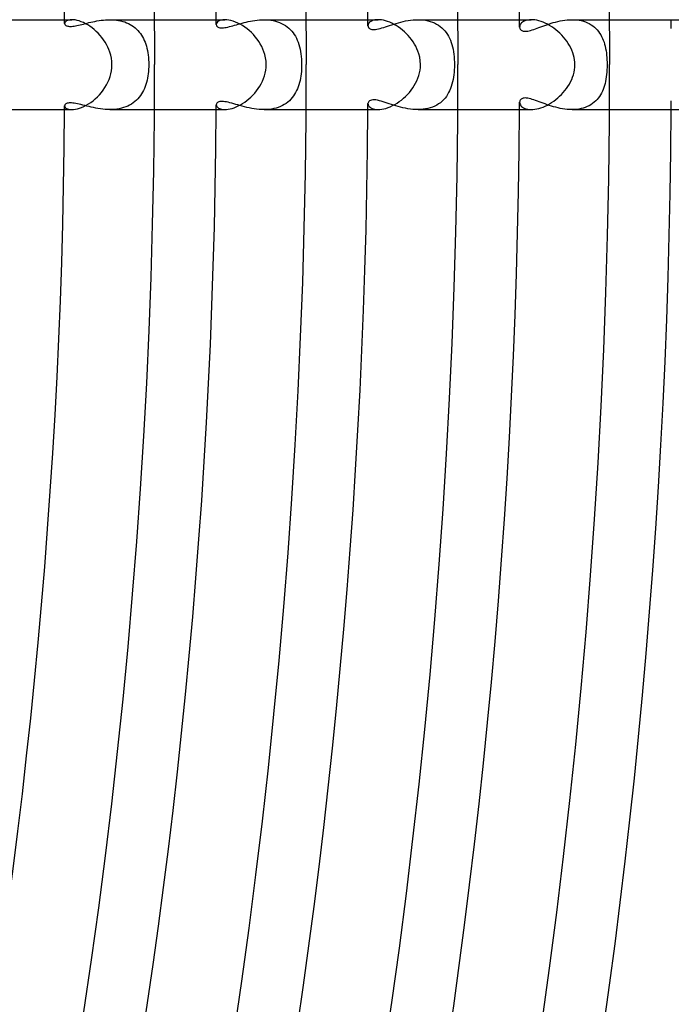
# Model space of a CAD drawing. Header units: millimetres. Extents: x -385 to 385, y -385 to 385.
# Tile 80 of 113: x 277 to 306, y -42 to 2. Entities that reach past the tile are written whole.
import ezdxf

# ---------------------------------------------------------------- set-up
doc = ezdxf.new("R2010")
doc.units = ezdxf.units.MM
doc.layers.add('HIDDEN', color=7, linetype='Continuous')
doc.layers.add('THICK', color=7, linetype='Continuous')

msp = doc.modelspace()

# ---------------------------------------------------------------- linework, layer by layer
at = {"layer": 'HIDDEN'}
for p, q in [((279.249, 1.861), (279.244, 1.83)), ((279.244, 1.83), (279.246, 1.811)), ((279.246, 1.811), (279.252, 1.793)), ((279.264, 1.891), (279.249, 1.861)), ((279.252, 1.793), (279.263, 1.776)), ((279.263, 1.776), (279.277, 1.759)), ((279.29, 1.92), (279.264, 1.891)), ((279.277, 1.759), (279.296, 1.744)), ((279.325, 1.946), (279.29, 1.92)), ((279.371, 1.968), (279.325, 1.946)), ((279.426, 1.985), (279.371, 1.968)), ((279.492, 1.996), (279.426, 1.985)), ((279.566, 2), (279.492, 1.996)), ((279.791, 1.739), (279.858, 1.753)), ((279.858, 1.753), (279.929, 1.77)), ((279.929, 1.77), (280.003, 1.788)), ((280.003, 1.788), (280.079, 1.807)), ((280.079, 1.807), (280.159, 1.827)), ((280.159, 1.827), (280.24, 1.848)), ((280.24, 1.848), (280.324, 1.868)), ((280.324, 1.868), (280.411, 1.888)), ((280.411, 1.888), (280.499, 1.908)), ((280.499, 1.908), (280.589, 1.927)), ((280.589, 1.927), (280.682, 1.944)), ((280.682, 1.944), (280.775, 1.96)), ((280.775, 1.96), (280.871, 1.973)), ((280.871, 1.973), (280.967, 1.984)), ((280.967, 1.984), (281.064, 1.993)), ((281.064, 1.993), (281.162, 1.998)), ((281.162, 1.998), (281.26, 2)), ((281.26, 2), (281.357, 1.998)), ((281.262, 2), (283.243, 2)), ((281.357, 1.998), (281.453, 1.993)), ((281.453, 1.993), (281.549, 1.983)), ((281.549, 1.983), (281.643, 1.969)), ((281.643, 1.969), (281.736, 1.95)), ((281.736, 1.95), (281.827, 1.926)), ((281.827, 1.926), (281.916, 1.899)), ((281.916, 1.899), (282.001, 1.866)), ((282.001, 1.866), (282.083, 1.829)), ((282.083, 1.829), (282.163, 1.788)), ((282.163, 1.788), (282.239, 1.741)), ((286, 1.823), (285.994, 1.785)), ((285.994, 1.785), (285.998, 1.758)), ((285.998, 1.758), (286.007, 1.733)), ((286.019, 1.862), (286, 1.823)), ((286.049, 1.899), (286.019, 1.862)), ((286.092, 1.932), (286.049, 1.899)), ((286.147, 1.96), (286.092, 1.932)), ((286.213, 1.981), (286.147, 1.96)), ((286.29, 1.995), (286.213, 1.981)), ((286.377, 2), (286.29, 1.995)), ((286.732, 1.731), (286.809, 1.752)), ((286.809, 1.752), (286.888, 1.775)), ((286.888, 1.775), (286.971, 1.799)), ((286.971, 1.799), (287.056, 1.823)), ((287.056, 1.823), (287.143, 1.847)), ((287.143, 1.847), (287.233, 1.871)), ((287.233, 1.871), (287.325, 1.894)), ((287.325, 1.894), (287.419, 1.915)), ((287.419, 1.915), (287.515, 1.935)), ((287.515, 1.935), (287.612, 1.953)), ((287.612, 1.953), (287.711, 1.969)), ((287.711, 1.969), (287.811, 1.982)), ((287.811, 1.982), (287.913, 1.992)), ((287.913, 1.992), (288.015, 1.998)), ((288.015, 1.998), (288.118, 2)), ((288.118, 2), (288.221, 1.998)), ((288.12, 2), (289.993, 2)), ((288.221, 1.998), (288.324, 1.991)), ((288.324, 1.991), (288.426, 1.979)), ((288.426, 1.979), (288.527, 1.962)), ((288.527, 1.962), (288.625, 1.939)), ((288.625, 1.939), (288.721, 1.911)), ((288.721, 1.911), (288.814, 1.877)), ((288.814, 1.877), (288.903, 1.837)), ((288.903, 1.837), (288.989, 1.792)), ((288.989, 1.792), (289.07, 1.742)), ((292.748, 1.767), (292.745, 1.733)), ((292.759, 1.802), (292.748, 1.767)), ((292.778, 1.836), (292.759, 1.802)), ((292.804, 1.868), (292.778, 1.836)), ((292.837, 1.899), (292.804, 1.868)), ((292.878, 1.927), (292.837, 1.899)), ((292.926, 1.951), (292.878, 1.927)), ((292.982, 1.972), (292.926, 1.951)), ((293.045, 1.987), (292.982, 1.972)), ((293.115, 1.997), (293.045, 1.987)), ((293.191, 2), (293.115, 1.997)), ((293.709, 1.745), (293.803, 1.776)), ((293.803, 1.776), (293.9, 1.806)), ((293.9, 1.806), (293.999, 1.836)), ((293.999, 1.836), (294.101, 1.866)), ((294.101, 1.866), (294.205, 1.893)), ((294.205, 1.893), (294.312, 1.919)), ((294.312, 1.919), (294.42, 1.942)), ((294.42, 1.942), (294.529, 1.961)), ((294.529, 1.961), (294.639, 1.978)), ((294.639, 1.978), (294.75, 1.99)), ((294.75, 1.99), (294.862, 1.997)), ((294.862, 1.997), (294.973, 2)), ((294.973, 2), (295.085, 1.997)), ((294.974, 2), (296.743, 2)), ((295.085, 1.997), (295.196, 1.989)), ((295.196, 1.989), (295.304, 1.974)), ((295.304, 1.974), (295.411, 1.953)), ((295.411, 1.953), (295.513, 1.926)), ((295.513, 1.926), (295.611, 1.892)), ((295.611, 1.892), (295.705, 1.853)), ((295.705, 1.853), (295.795, 1.807)), ((295.795, 1.807), (295.88, 1.756)), ((295.88, 1.756), (295.959, 1.699)), ((299.527, 1.788), (299.509, 1.75)), ((299.551, 1.825), (299.527, 1.788)), ((299.583, 1.861), (299.551, 1.825)), ((299.623, 1.894), (299.583, 1.861)), ((299.669, 1.923), (299.623, 1.894)), ((299.723, 1.949), (299.669, 1.923)), ((299.784, 1.97), (299.723, 1.949)), ((299.852, 1.986), (299.784, 1.97)), ((299.927, 1.997), (299.852, 1.986)), ((300.008, 2), (299.927, 1.997)), ((300.613, 1.744), (300.704, 1.776)), ((300.704, 1.776), (300.798, 1.808)), ((300.798, 1.808), (300.895, 1.839)), ((300.895, 1.839), (300.994, 1.869)), ((300.994, 1.869), (301.094, 1.896)), ((301.094, 1.896), (301.196, 1.921)), ((301.196, 1.921), (301.299, 1.944)), ((301.299, 1.944), (301.404, 1.963)), ((301.404, 1.963), (301.509, 1.979)), ((301.509, 1.979), (301.614, 1.99)), ((301.614, 1.99), (301.72, 1.997)), ((301.72, 1.997), (301.825, 2)), ((301.825, 2), (301.931, 1.997)), ((301.826, 2), (303.493, 2)), ((301.931, 1.997), (302.035, 1.989)), ((302.035, 1.989), (302.137, 1.976)), ((302.137, 1.976), (302.236, 1.957)), ((302.236, 1.957), (302.332, 1.932)), ((302.332, 1.932), (302.424, 1.901)), ((302.424, 1.901), (302.512, 1.865)), ((302.512, 1.865), (302.596, 1.824)), ((302.596, 1.824), (302.676, 1.777)), ((302.676, 1.777), (302.75, 1.726)), ((279.296, 1.744), (279.32, 1.731)), ((279.32, 1.731), (279.348, 1.72)), ((279.348, 1.72), (279.381, 1.711)), ((279.381, 1.711), (279.418, 1.705)), ((279.418, 1.705), (279.459, 1.701)), ((279.459, 1.701), (279.504, 1.701)), ((279.504, 1.701), (279.554, 1.703)), ((279.554, 1.703), (279.607, 1.708)), ((279.607, 1.708), (279.665, 1.716)), ((279.665, 1.716), (279.726, 1.726)), ((279.726, 1.726), (279.791, 1.739)), ((282.239, 1.741), (282.311, 1.691)), ((282.311, 1.691), (282.38, 1.637)), ((282.38, 1.637), (282.444, 1.579)), ((282.444, 1.579), (282.505, 1.517)), ((282.505, 1.517), (282.561, 1.451)), ((282.561, 1.451), (282.614, 1.382)), ((282.614, 1.382), (282.663, 1.31)), ((286.007, 1.733), (286.023, 1.71)), ((286.023, 1.71), (286.044, 1.689)), ((286.044, 1.689), (286.073, 1.671)), ((286.073, 1.671), (286.107, 1.656)), ((286.107, 1.656), (286.148, 1.645)), ((286.148, 1.645), (286.195, 1.639)), ((286.195, 1.639), (286.248, 1.637)), ((286.248, 1.637), (286.308, 1.64)), ((286.308, 1.64), (286.372, 1.647)), ((286.372, 1.647), (286.439, 1.659)), ((286.439, 1.659), (286.51, 1.673)), ((286.51, 1.673), (286.582, 1.691)), ((286.582, 1.691), (286.656, 1.71)), ((286.656, 1.71), (286.732, 1.731)), ((289.07, 1.742), (289.147, 1.687)), ((289.147, 1.687), (289.219, 1.627)), ((289.219, 1.627), (289.286, 1.563)), ((289.286, 1.563), (289.35, 1.494)), ((289.35, 1.494), (289.408, 1.42)), ((289.408, 1.42), (289.463, 1.342)), ((289.463, 1.342), (289.512, 1.261)), ((292.745, 1.733), (292.747, 1.709)), ((292.747, 1.709), (292.753, 1.687)), ((292.753, 1.687), (292.762, 1.665)), ((292.762, 1.665), (292.775, 1.645)), ((292.775, 1.645), (292.793, 1.626)), ((292.793, 1.626), (292.816, 1.608)), ((292.816, 1.608), (292.844, 1.592)), ((292.844, 1.592), (292.879, 1.58)), ((292.879, 1.58), (292.92, 1.571)), ((292.92, 1.571), (292.968, 1.566)), ((292.968, 1.566), (293.022, 1.566)), ((293.022, 1.566), (293.081, 1.571)), ((293.081, 1.571), (293.145, 1.581)), ((293.145, 1.581), (293.214, 1.595)), ((293.214, 1.595), (293.288, 1.614)), ((293.288, 1.614), (293.365, 1.635)), ((293.365, 1.635), (293.446, 1.66)), ((293.446, 1.66), (293.531, 1.687)), ((293.531, 1.687), (293.619, 1.716)), ((293.619, 1.716), (293.709, 1.745)), ((295.959, 1.699), (296.034, 1.638)), ((296.034, 1.638), (296.103, 1.571)), ((296.103, 1.571), (296.167, 1.499)), ((296.167, 1.499), (296.225, 1.424)), ((296.225, 1.424), (296.279, 1.344)), ((296.279, 1.344), (296.328, 1.26)), ((299.499, 1.712), (299.495, 1.674)), ((299.495, 1.674), (299.498, 1.643)), ((299.498, 1.643), (299.506, 1.613)), ((299.509, 1.75), (299.499, 1.712)), ((299.506, 1.613), (299.519, 1.585)), ((299.519, 1.585), (299.536, 1.56)), ((299.536, 1.56), (299.559, 1.538)), ((299.559, 1.538), (299.587, 1.519)), ((299.587, 1.519), (299.62, 1.504)), ((299.62, 1.504), (299.658, 1.493)), ((299.658, 1.493), (299.701, 1.486)), ((299.701, 1.486), (299.749, 1.484)), ((299.749, 1.484), (299.801, 1.487)), ((299.801, 1.487), (299.858, 1.495)), ((299.858, 1.495), (299.919, 1.507)), ((299.919, 1.507), (299.984, 1.523)), ((299.984, 1.523), (300.052, 1.543)), ((300.052, 1.543), (300.123, 1.566)), ((300.123, 1.566), (300.198, 1.592)), ((300.198, 1.592), (300.275, 1.62)), ((300.275, 1.62), (300.355, 1.649)), ((300.355, 1.649), (300.438, 1.68)), ((300.438, 1.68), (300.524, 1.712)), ((300.524, 1.712), (300.613, 1.744)), ((302.75, 1.726), (302.82, 1.671)), ((302.82, 1.671), (302.886, 1.611)), ((302.886, 1.611), (302.947, 1.546)), ((302.947, 1.546), (303.003, 1.478)), ((303.003, 1.478), (303.055, 1.406)), ((303.055, 1.406), (303.102, 1.331)), ((303.102, 1.331), (303.145, 1.252)), ((282.663, 1.31), (282.708, 1.235)), ((282.708, 1.235), (282.75, 1.157)), ((282.75, 1.157), (282.788, 1.076)), ((282.788, 1.076), (282.822, 0.993)), ((282.822, 0.993), (282.853, 0.907)), ((282.853, 0.907), (282.881, 0.818)), ((289.512, 1.261), (289.557, 1.175)), ((289.557, 1.175), (289.598, 1.087)), ((289.598, 1.087), (289.635, 0.994)), ((289.635, 0.994), (289.667, 0.899)), ((289.667, 0.899), (289.696, 0.799)), ((296.328, 1.26), (296.372, 1.173)), ((296.372, 1.173), (296.412, 1.083)), ((296.412, 1.083), (296.447, 0.989)), ((296.447, 0.989), (296.478, 0.891)), ((296.478, 0.891), (296.505, 0.79)), ((303.145, 1.252), (303.184, 1.17)), ((303.184, 1.17), (303.219, 1.086)), ((303.219, 1.086), (303.25, 0.998)), ((303.25, 0.998), (303.278, 0.908)), ((303.278, 0.908), (303.302, 0.815)), ((282.881, 0.818), (282.906, 0.726)), ((282.906, 0.726), (282.927, 0.63)), ((282.927, 0.63), (282.946, 0.531)), ((282.946, 0.531), (282.961, 0.43)), ((289.696, 0.799), (289.722, 0.695)), ((289.722, 0.695), (289.743, 0.587)), ((289.743, 0.587), (289.761, 0.475)), ((289.761, 0.475), (289.775, 0.36)), ((296.505, 0.79), (296.529, 0.685)), ((296.529, 0.685), (296.548, 0.577)), ((296.548, 0.577), (296.564, 0.466)), ((296.564, 0.466), (296.577, 0.351)), ((303.302, 0.815), (303.323, 0.719)), ((303.323, 0.719), (303.341, 0.621)), ((303.341, 0.621), (303.356, 0.521)), ((303.356, 0.521), (303.367, 0.419)), ((282.961, 0.43), (282.973, 0.325)), ((282.973, 0.325), (282.982, 0.217)), ((282.982, 0.217), (282.987, 0.109)), ((282.987, 0.109), (282.989, 0)), ((282.989, 0), (282.987, -0.101)), ((289.775, 0.36), (289.785, 0.241)), ((289.785, 0.241), (289.791, 0.12)), ((289.791, 0.12), (289.793, 0)), ((289.793, 0), (289.791, -0.102)), ((296.577, 0.351), (296.586, 0.234)), ((296.586, 0.234), (296.591, 0.117)), ((296.591, 0.117), (296.592, 0)), ((296.592, 0), (296.591, -0.113)), ((303.367, 0.419), (303.376, 0.315)), ((303.376, 0.315), (303.383, 0.21)), ((303.383, 0.21), (303.387, 0.105)), ((303.388, 0), (303.386, -0.113)), ((303.387, 0.105), (303.388, 0)), ((282.964, -0.404), (282.95, -0.503)), ((282.975, -0.303), (282.964, -0.404)), ((282.983, -0.203), (282.975, -0.303)), ((282.987, -0.101), (282.983, -0.203)), ((289.769, -0.407), (289.756, -0.507)), ((289.78, -0.305), (289.769, -0.407)), ((289.787, -0.204), (289.78, -0.305)), ((289.791, -0.102), (289.787, -0.204)), ((296.578, -0.339), (296.566, -0.45)), ((296.586, -0.226), (296.578, -0.339)), ((296.591, -0.113), (296.586, -0.226)), ((303.375, -0.337), (303.365, -0.445)), ((303.382, -0.226), (303.375, -0.337)), ((303.386, -0.113), (303.382, -0.226)), ((282.888, -0.791), (282.861, -0.883)), ((282.912, -0.697), (282.888, -0.791)), ((282.933, -0.601), (282.912, -0.697)), ((282.95, -0.503), (282.933, -0.601)), ((289.696, -0.799), (289.67, -0.892)), ((289.72, -0.703), (289.696, -0.799)), ((289.74, -0.606), (289.72, -0.703)), ((289.756, -0.507), (289.74, -0.606)), ((296.483, -0.872), (296.453, -0.97)), ((296.51, -0.771), (296.483, -0.872)), ((296.532, -0.666), (296.51, -0.771)), ((296.551, -0.56), (296.532, -0.666)), ((296.566, -0.45), (296.551, -0.56)), ((303.297, -0.837), (303.273, -0.926)), ((303.318, -0.745), (303.297, -0.837)), ((303.336, -0.649), (303.318, -0.745)), ((303.352, -0.549), (303.336, -0.649)), ((303.365, -0.445), (303.352, -0.549)), ((282.667, -1.305), (282.616, -1.38)), ((282.714, -1.226), (282.667, -1.305)), ((282.756, -1.145), (282.714, -1.226)), ((282.795, -1.06), (282.756, -1.145)), ((282.83, -0.973), (282.795, -1.06)), ((282.861, -0.883), (282.83, -0.973)), ((289.524, -1.239), (289.478, -1.319)), ((289.567, -1.156), (289.524, -1.239)), ((289.605, -1.07), (289.567, -1.156)), ((289.639, -0.982), (289.605, -1.07)), ((289.67, -0.892), (289.639, -0.982)), ((296.335, -1.246), (296.287, -1.331)), ((296.379, -1.158), (296.335, -1.246)), ((296.418, -1.066), (296.379, -1.158)), ((296.453, -0.97), (296.418, -1.066)), ((303.14, -1.262), (303.097, -1.34)), ((303.179, -1.182), (303.14, -1.262)), ((303.214, -1.099), (303.179, -1.182)), ((303.245, -1.014), (303.214, -1.099)), ((303.273, -0.926), (303.245, -1.014)), ((279.3, -1.742), (279.279, -1.758)), ((279.326, -1.728), (279.3, -1.742)), ((279.357, -1.717), (279.326, -1.728)), ((279.395, -1.708), (279.357, -1.717)), ((279.438, -1.702), (279.395, -1.708)), ((279.489, -1.7), (279.438, -1.702)), ((279.544, -1.702), (279.489, -1.7)), ((279.604, -1.708), (279.544, -1.702)), ((279.669, -1.716), (279.604, -1.708)), ((279.738, -1.728), (279.669, -1.716)), ((279.812, -1.743), (279.738, -1.728)), ((279.89, -1.761), (279.812, -1.743)), ((282.295, -1.703), (282.218, -1.755)), ((282.368, -1.646), (282.295, -1.703)), ((282.437, -1.585), (282.368, -1.646)), ((282.501, -1.521), (282.437, -1.585)), ((282.561, -1.452), (282.501, -1.521)), ((282.616, -1.38), (282.561, -1.452)), ((286.003, -1.741), (285.997, -1.762)), ((286.015, -1.72), (286.003, -1.741)), ((286.03, -1.701), (286.015, -1.72)), ((286.051, -1.684), (286.03, -1.701)), ((286.077, -1.668), (286.051, -1.684)), ((286.11, -1.655), (286.077, -1.668)), ((286.15, -1.645), (286.11, -1.655)), ((286.196, -1.639), (286.15, -1.645)), ((286.251, -1.637), (286.196, -1.639)), ((286.311, -1.64), (286.251, -1.637)), ((286.376, -1.648), (286.311, -1.64)), ((286.446, -1.66), (286.376, -1.648)), ((286.521, -1.676), (286.446, -1.66)), ((286.6, -1.695), (286.521, -1.676)), ((286.684, -1.717), (286.6, -1.695)), ((286.771, -1.742), (286.684, -1.717)), ((286.861, -1.768), (286.771, -1.742)), ((289.1, -1.722), (289.02, -1.774)), ((289.174, -1.665), (289.1, -1.722)), ((289.245, -1.604), (289.174, -1.665)), ((289.31, -1.538), (289.245, -1.604)), ((289.371, -1.468), (289.31, -1.538)), ((289.426, -1.395), (289.371, -1.468)), ((289.478, -1.319), (289.426, -1.395)), ((292.749, -1.697), (292.745, -1.733)), ((292.745, -1.733), (292.748, -1.767)), ((292.762, -1.664), (292.749, -1.697)), ((292.784, -1.634), (292.762, -1.664)), ((292.815, -1.609), (292.784, -1.634)), ((292.854, -1.588), (292.815, -1.609)), ((292.902, -1.574), (292.854, -1.588)), ((292.958, -1.567), (292.902, -1.574)), ((293.023, -1.566), (292.958, -1.567)), ((293.096, -1.573), (293.023, -1.566)), ((293.173, -1.586), (293.096, -1.573)), ((293.254, -1.605), (293.173, -1.586)), ((293.338, -1.627), (293.254, -1.605)), ((293.423, -1.653), (293.338, -1.627)), ((293.51, -1.68), (293.423, -1.653)), ((293.598, -1.709), (293.51, -1.68)), ((293.69, -1.739), (293.598, -1.709)), ((293.786, -1.77), (293.69, -1.739)), ((295.888, -1.751), (295.803, -1.803)), ((295.967, -1.693), (295.888, -1.751)), ((296.042, -1.63), (295.967, -1.693)), ((296.111, -1.562), (296.042, -1.63)), ((296.175, -1.49), (296.111, -1.562)), ((296.233, -1.413), (296.175, -1.49)), ((296.287, -1.331), (296.233, -1.413)), ((299.498, -1.643), (299.495, -1.674)), ((299.495, -1.674), (299.499, -1.712)), ((299.506, -1.614), (299.498, -1.643)), ((299.499, -1.712), (299.509, -1.751)), ((299.518, -1.586), (299.506, -1.614)), ((299.509, -1.751), (299.527, -1.789)), ((299.536, -1.561), (299.518, -1.586)), ((299.559, -1.538), (299.536, -1.561)), ((299.587, -1.519), (299.559, -1.538)), ((299.62, -1.504), (299.587, -1.519)), ((299.659, -1.493), (299.62, -1.504)), ((299.702, -1.486), (299.659, -1.493)), ((299.751, -1.484), (299.702, -1.486)), ((299.804, -1.488), (299.751, -1.484)), ((299.861, -1.496), (299.804, -1.488)), ((299.922, -1.508), (299.861, -1.496)), ((299.988, -1.524), (299.922, -1.508)), ((300.058, -1.545), (299.988, -1.524)), ((300.13, -1.568), (300.058, -1.545)), ((300.206, -1.595), (300.13, -1.568)), ((300.285, -1.623), (300.206, -1.595)), ((300.367, -1.654), (300.285, -1.623)), ((300.451, -1.685), (300.367, -1.654)), ((300.537, -1.717), (300.451, -1.685)), ((300.626, -1.749), (300.537, -1.717)), ((300.717, -1.781), (300.626, -1.749)), ((302.744, -1.731), (302.669, -1.781)), ((302.814, -1.676), (302.744, -1.731)), ((302.88, -1.616), (302.814, -1.676)), ((302.941, -1.553), (302.88, -1.616)), ((302.997, -1.485), (302.941, -1.553)), ((303.049, -1.414), (302.997, -1.485)), ((303.097, -1.34), (303.049, -1.414)), ((279.246, -1.811), (279.244, -1.83)), ((279.244, -1.83), (279.249, -1.86)), ((279.253, -1.792), (279.246, -1.811)), ((279.249, -1.86), (279.264, -1.89)), ((279.264, -1.774), (279.253, -1.792)), ((279.279, -1.758), (279.264, -1.774)), ((279.264, -1.89), (279.289, -1.919)), ((279.289, -1.919), (279.324, -1.945)), ((279.324, -1.945), (279.37, -1.967)), ((279.37, -1.967), (279.425, -1.985)), ((279.425, -1.985), (279.491, -1.996)), ((279.491, -1.996), (279.566, -2)), ((279.971, -1.78), (279.89, -1.761)), ((280.056, -1.801), (279.971, -1.78)), ((280.144, -1.823), (280.056, -1.801)), ((280.235, -1.846), (280.144, -1.823)), ((280.329, -1.869), (280.235, -1.846)), ((280.426, -1.892), (280.329, -1.869)), ((280.525, -1.913), (280.426, -1.892)), ((280.626, -1.934), (280.525, -1.913)), ((280.728, -1.952), (280.626, -1.934)), ((280.833, -1.968), (280.728, -1.952)), ((280.939, -1.981), (280.833, -1.968)), ((281.046, -1.991), (280.939, -1.981)), ((281.154, -1.998), (281.046, -1.991)), ((281.261, -2), (281.154, -1.998)), ((281.366, -1.998), (281.261, -2)), ((281.262, -2), (283.243, -2)), ((281.47, -1.991), (281.366, -1.998)), ((281.573, -1.979), (281.47, -1.991)), ((281.674, -1.963), (281.573, -1.979)), ((281.773, -1.941), (281.674, -1.963)), ((281.869, -1.914), (281.773, -1.941)), ((281.963, -1.881), (281.869, -1.914)), ((282.052, -1.844), (281.963, -1.881)), ((282.137, -1.802), (282.052, -1.844)), ((282.218, -1.755), (282.137, -1.802)), ((285.997, -1.762), (285.994, -1.785)), ((285.994, -1.785), (285.998, -1.815)), ((285.998, -1.815), (286.009, -1.845)), ((286.009, -1.845), (286.028, -1.875)), ((286.028, -1.875), (286.055, -1.903)), ((286.055, -1.903), (286.089, -1.93)), ((286.089, -1.93), (286.131, -1.953)), ((286.131, -1.953), (286.181, -1.972)), ((286.181, -1.972), (286.239, -1.987)), ((286.239, -1.987), (286.304, -1.997)), ((286.304, -1.997), (286.377, -2)), ((286.955, -1.795), (286.861, -1.768)), ((287.052, -1.822), (286.955, -1.795)), ((287.151, -1.849), (287.052, -1.822)), ((287.252, -1.876), (287.151, -1.849)), ((287.356, -1.901), (287.252, -1.876)), ((287.462, -1.924), (287.356, -1.901)), ((287.569, -1.946), (287.462, -1.924)), ((287.678, -1.964), (287.569, -1.946)), ((287.787, -1.979), (287.678, -1.964)), ((287.898, -1.99), (287.787, -1.979)), ((288.009, -1.998), (287.898, -1.99)), ((288.12, -2), (288.009, -1.998)), ((288.231, -1.997), (288.12, -2)), ((288.12, -2), (289.993, -2)), ((288.341, -1.989), (288.231, -1.997)), ((288.448, -1.976), (288.341, -1.989)), ((288.553, -1.956), (288.448, -1.976)), ((288.655, -1.931), (288.553, -1.956)), ((288.752, -1.9), (288.655, -1.931)), ((288.846, -1.863), (288.752, -1.9)), ((288.936, -1.821), (288.846, -1.863)), ((289.02, -1.774), (288.936, -1.821)), ((292.748, -1.767), (292.759, -1.801)), ((292.759, -1.801), (292.778, -1.836)), ((292.778, -1.836), (292.804, -1.868)), ((292.804, -1.868), (292.837, -1.899)), ((292.837, -1.899), (292.878, -1.927)), ((292.878, -1.927), (292.927, -1.952)), ((292.927, -1.952), (292.982, -1.972)), ((292.982, -1.972), (293.045, -1.987)), ((293.045, -1.987), (293.115, -1.997)), ((293.115, -1.997), (293.191, -2)), ((293.884, -1.801), (293.786, -1.77)), ((293.985, -1.832), (293.884, -1.801)), ((294.088, -1.862), (293.985, -1.832)), ((294.194, -1.89), (294.088, -1.862)), ((294.301, -1.916), (294.194, -1.89)), ((294.411, -1.94), (294.301, -1.916)), ((294.522, -1.96), (294.411, -1.94)), ((294.634, -1.977), (294.522, -1.96)), ((294.747, -1.989), (294.634, -1.977)), ((294.86, -1.997), (294.747, -1.989)), ((294.974, -2), (294.86, -1.997)), ((295.087, -1.997), (294.974, -2)), ((294.974, -2), (296.744, -2)), ((295.199, -1.988), (295.087, -1.997)), ((295.309, -1.973), (295.199, -1.988)), ((295.415, -1.952), (295.309, -1.973)), ((295.518, -1.924), (295.415, -1.952)), ((295.618, -1.89), (295.518, -1.924)), ((295.713, -1.849), (295.618, -1.89)), ((295.803, -1.803), (295.713, -1.849)), ((299.527, -1.789), (299.552, -1.826)), ((299.552, -1.826), (299.584, -1.861)), ((299.584, -1.861), (299.624, -1.894)), ((299.624, -1.894), (299.67, -1.924)), ((299.67, -1.924), (299.724, -1.95)), ((299.724, -1.95), (299.785, -1.971)), ((299.785, -1.971), (299.853, -1.987)), ((299.853, -1.987), (299.927, -1.997)), ((299.927, -1.997), (300.008, -2)), ((300.811, -1.812), (300.717, -1.781)), ((300.907, -1.843), (300.811, -1.812)), ((301.004, -1.872), (300.907, -1.843)), ((301.103, -1.899), (301.004, -1.872)), ((301.204, -1.923), (301.103, -1.899)), ((301.306, -1.945), (301.204, -1.923)), ((301.409, -1.964), (301.306, -1.945)), ((301.513, -1.979), (301.409, -1.964)), ((301.617, -1.99), (301.513, -1.979)), ((301.721, -1.998), (301.617, -1.99)), ((301.825, -2), (301.721, -1.998)), ((301.929, -1.997), (301.825, -2)), ((301.826, -2), (303.494, -2)), ((302.032, -1.99), (301.929, -1.997)), ((302.133, -1.976), (302.032, -1.99)), ((302.231, -1.958), (302.133, -1.976)), ((302.327, -1.933), (302.231, -1.958)), ((302.418, -1.903), (302.327, -1.933)), ((302.506, -1.868), (302.418, -1.903)), ((302.59, -1.827), (302.506, -1.868)), ((302.669, -1.781), (302.59, -1.827))]:
    msp.add_line(p, q, dxfattribs=at)
for radius, start, end in [(279.25, 0.37546, 0.41035), (286, 0.35753, 0.40067), (292.75, 0.33913, 0.39144), (299.5, 0.32023, 0.38262), (306.25, 0.30069, 0.3742), (292.75, 359.60856, 359.66087), (299.5, 359.61738, 359.67977), (306.25, 359.6258, 359.69931), (279.25, 359.58965, 359.62454), (286, 359.59933, 359.64247)]:
    msp.add_arc((0, 0), radius, start, end, dxfattribs=at)
at = {"layer": 'THICK'}
for p, q in [((289.979, 3.518), (290, 0)), ((296.728, 3.599), (296.75, 0)), ((303.478, 3.681), (303.5, 0)), ((283.229, 3.436), (283.25, 0)), ((276.493, 2), (279.566, 2)), ((279.639, 1.997), (279.566, 2)), ((279.718, 1.987), (279.639, 1.997)), ((279.802, 1.969), (279.718, 1.987)), ((279.891, 1.944), (279.802, 1.969)), ((279.984, 1.911), (279.891, 1.944)), ((280.079, 1.871), (279.984, 1.911)), ((280.175, 1.823), (280.079, 1.871)), ((280.272, 1.768), (280.175, 1.823)), ((280.37, 1.705), (280.272, 1.768)), ((283.243, 2), (286.377, 2)), ((286.461, 1.996), (286.377, 2)), ((286.551, 1.984), (286.461, 1.996)), ((286.646, 1.964), (286.551, 1.984)), ((286.745, 1.935), (286.646, 1.964)), ((286.847, 1.897), (286.745, 1.935)), ((286.951, 1.852), (286.847, 1.897)), ((287.055, 1.798), (286.951, 1.852)), ((287.159, 1.737), (287.055, 1.798)), ((289.993, 2), (293.192, 2)), ((293.268, 1.997), (293.191, 2)), ((293.35, 1.988), (293.268, 1.997)), ((293.436, 1.972), (293.35, 1.988)), ((293.525, 1.949), (293.436, 1.972)), ((293.618, 1.92), (293.525, 1.949)), ((293.712, 1.883), (293.618, 1.92)), ((293.806, 1.841), (293.712, 1.883)), ((293.902, 1.792), (293.806, 1.841)), ((293.997, 1.737), (293.902, 1.792)), ((296.743, 2), (300.009, 2)), ((300.088, 1.997), (300.008, 2)), ((300.172, 1.988), (300.088, 1.997)), ((300.261, 1.972), (300.172, 1.988)), ((300.352, 1.95), (300.261, 1.972)), ((300.446, 1.92), (300.352, 1.95)), ((300.542, 1.885), (300.446, 1.92)), ((300.638, 1.843), (300.542, 1.885)), ((300.734, 1.795), (300.638, 1.843)), ((300.83, 1.742), (300.734, 1.795)), ((303.493, 2), (306.828, 2)), ((280.465, 1.637), (280.37, 1.705)), ((280.559, 1.562), (280.465, 1.637)), ((280.65, 1.481), (280.559, 1.562)), ((280.738, 1.395), (280.65, 1.481)), ((280.822, 1.304), (280.738, 1.395)), ((287.262, 1.668), (287.159, 1.737)), ((287.362, 1.593), (287.262, 1.668)), ((287.46, 1.512), (287.362, 1.593)), ((287.554, 1.426), (287.46, 1.512)), ((287.644, 1.334), (287.554, 1.426)), ((287.729, 1.238), (287.644, 1.334)), ((294.092, 1.676), (293.997, 1.737)), ((294.185, 1.609), (294.092, 1.676)), ((294.276, 1.538), (294.185, 1.609)), ((294.364, 1.462), (294.276, 1.538)), ((294.449, 1.381), (294.364, 1.462)), ((294.53, 1.296), (294.449, 1.381)), ((300.925, 1.682), (300.83, 1.742)), ((301.019, 1.618), (300.925, 1.682)), ((301.111, 1.548), (301.019, 1.618)), ((301.2, 1.474), (301.111, 1.548)), ((301.286, 1.396), (301.2, 1.474)), ((301.369, 1.314), (301.286, 1.396)), ((280.902, 1.208), (280.822, 1.304)), ((280.977, 1.107), (280.902, 1.208)), ((281.046, 1.003), (280.977, 1.107)), ((281.11, 0.895), (281.046, 1.003)), ((281.167, 0.783), (281.11, 0.895)), ((287.809, 1.137), (287.729, 1.238)), ((287.883, 1.031), (287.809, 1.137)), ((287.951, 0.922), (287.883, 1.031)), ((288.013, 0.81), (287.951, 0.922)), ((294.608, 1.208), (294.53, 1.296)), ((294.681, 1.115), (294.608, 1.208)), ((294.75, 1.018), (294.681, 1.115)), ((294.814, 0.918), (294.75, 1.018)), ((294.872, 0.815), (294.814, 0.918)), ((301.448, 1.228), (301.369, 1.314)), ((301.523, 1.138), (301.448, 1.228)), ((301.593, 1.044), (301.523, 1.138)), ((301.659, 0.947), (301.593, 1.044)), ((301.72, 0.847), (301.659, 0.947)), ((281.217, 0.668), (281.167, 0.783)), ((281.261, 0.549), (281.217, 0.668)), ((281.297, 0.422), (281.261, 0.549)), ((288.067, 0.694), (288.013, 0.81)), ((288.114, 0.575), (288.067, 0.694)), ((288.154, 0.446), (288.114, 0.575)), ((288.186, 0.306), (288.154, 0.446)), ((294.924, 0.709), (294.872, 0.815)), ((294.969, 0.6), (294.924, 0.709)), ((295.011, 0.479), (294.969, 0.6)), ((295.048, 0.337), (295.011, 0.479)), ((301.774, 0.744), (301.72, 0.847)), ((301.823, 0.638), (301.774, 0.744)), ((301.865, 0.53), (301.823, 0.638)), ((301.898, 0.422), (301.865, 0.53)), ((281.326, 0.288), (281.297, 0.422)), ((281.343, 0.147), (281.326, 0.288)), ((281.35, 0), (281.343, 0.147)), ((281.344, -0.136), (281.35, 0)), ((288.207, 0.158), (288.186, 0.306)), ((288.215, 0), (288.207, 0.158)), ((288.21, -0.127), (288.215, 0)), ((295.073, 0.177), (295.048, 0.337)), ((295.083, 0), (295.073, 0.177)), ((295.079, -0.123), (295.083, 0)), ((301.924, 0.315), (301.898, 0.422)), ((301.942, 0.209), (301.924, 0.315)), ((301.953, 0.104), (301.942, 0.209)), ((301.952, -0.114), (301.957, 0)), ((301.957, 0), (301.953, 0.104)), ((281.266, -0.533), (281.302, -0.403)), ((281.302, -0.403), (281.328, -0.27)), ((281.328, -0.27), (281.344, -0.136)), ((288.138, -0.5), (288.171, -0.378)), ((288.171, -0.378), (288.195, -0.253)), ((288.195, -0.253), (288.21, -0.127)), ((295.009, -0.485), (295.041, -0.366)), ((295.041, -0.366), (295.064, -0.245)), ((295.064, -0.245), (295.079, -0.123)), ((301.891, -0.449), (301.919, -0.339)), ((301.919, -0.339), (301.94, -0.227)), ((301.94, -0.227), (301.952, -0.114)), ((281.104, -0.905), (281.166, -0.785)), ((281.166, -0.785), (281.22, -0.661)), ((281.22, -0.661), (281.266, -0.533)), ((287.928, -0.961), (287.991, -0.851)), ((287.991, -0.851), (288.048, -0.738)), ((288.048, -0.738), (288.097, -0.62)), ((288.097, -0.62), (288.138, -0.5)), ((294.804, -0.934), (294.866, -0.827)), ((294.866, -0.827), (294.921, -0.716)), ((294.921, -0.716), (294.969, -0.602)), ((294.969, -0.602), (295.009, -0.485)), ((301.647, -0.966), (301.708, -0.868)), ((301.708, -0.868), (301.763, -0.768)), ((301.763, -0.768), (301.812, -0.664)), ((301.812, -0.664), (301.855, -0.558)), ((301.855, -0.558), (301.891, -0.449)), ((280.791, -1.338), (280.878, -1.238)), ((280.878, -1.238), (280.96, -1.131)), ((280.96, -1.131), (281.035, -1.02)), ((281.035, -1.02), (281.104, -0.905)), ((287.624, -1.355), (287.707, -1.263)), ((287.707, -1.263), (287.786, -1.167)), ((287.786, -1.167), (287.86, -1.066)), ((287.86, -1.066), (287.928, -0.961)), ((294.503, -1.326), (294.586, -1.234)), ((294.586, -1.234), (294.664, -1.138)), ((294.664, -1.138), (294.737, -1.038)), ((294.737, -1.038), (294.804, -0.934)), ((301.358, -1.324), (301.437, -1.24)), ((301.437, -1.24), (301.512, -1.152)), ((301.512, -1.152), (301.582, -1.06)), ((301.582, -1.06), (301.647, -0.966)), ((280.202, -1.809), (280.304, -1.748)), ((280.304, -1.748), (280.406, -1.68)), ((280.406, -1.68), (280.506, -1.605)), ((280.506, -1.605), (280.604, -1.523)), ((280.604, -1.523), (280.7, -1.434)), ((280.7, -1.434), (280.791, -1.338)), ((287.069, -1.79), (287.165, -1.733)), ((287.165, -1.733), (287.26, -1.669)), ((287.26, -1.669), (287.355, -1.599)), ((287.355, -1.599), (287.447, -1.523)), ((287.447, -1.523), (287.537, -1.442)), ((287.537, -1.442), (287.624, -1.355)), ((293.938, -1.772), (294.038, -1.712)), ((294.038, -1.712), (294.136, -1.645)), ((294.136, -1.645), (294.232, -1.574)), ((294.232, -1.574), (294.325, -1.496)), ((294.325, -1.496), (294.416, -1.413)), ((294.416, -1.413), (294.503, -1.326)), ((300.73, -1.798), (300.825, -1.745)), ((300.825, -1.745), (300.919, -1.686)), ((300.919, -1.686), (301.012, -1.623)), ((301.012, -1.623), (301.103, -1.555)), ((301.103, -1.555), (301.191, -1.482)), ((301.191, -1.482), (301.276, -1.405)), ((301.276, -1.405), (301.358, -1.324)), ((276.493, -2), (279.566, -2)), ((279.566, -2), (279.641, -1.997)), ((279.641, -1.997), (279.722, -1.986)), ((279.722, -1.986), (279.81, -1.967)), ((279.81, -1.967), (279.903, -1.94)), ((279.903, -1.94), (280, -1.905)), ((280, -1.905), (280.1, -1.861)), ((280.1, -1.861), (280.202, -1.809)), ((283.243, -2), (286.377, -2)), ((286.377, -2), (286.449, -1.997)), ((286.449, -1.997), (286.526, -1.988)), ((286.526, -1.988), (286.609, -1.973)), ((286.609, -1.973), (286.695, -1.95)), ((286.695, -1.95), (286.785, -1.921)), ((286.785, -1.921), (286.879, -1.884)), ((286.879, -1.884), (286.974, -1.84)), ((286.974, -1.84), (287.069, -1.79)), ((289.993, -2), (293.192, -2)), ((293.191, -2), (293.272, -1.997)), ((293.272, -1.997), (293.358, -1.986)), ((293.358, -1.986), (293.448, -1.969)), ((293.448, -1.969), (293.542, -1.944)), ((293.542, -1.944), (293.639, -1.912)), ((293.639, -1.912), (293.738, -1.872)), ((293.738, -1.872), (293.838, -1.825)), ((293.838, -1.825), (293.938, -1.772)), ((296.744, -2), (300.009, -2)), ((300.008, -2), (300.088, -1.997)), ((300.088, -1.997), (300.172, -1.988)), ((300.172, -1.988), (300.26, -1.972)), ((300.26, -1.972), (300.351, -1.95)), ((300.351, -1.95), (300.444, -1.921)), ((300.444, -1.921), (300.538, -1.886)), ((300.538, -1.886), (300.634, -1.845)), ((300.634, -1.845), (300.73, -1.798)), ((303.494, -2), (306.828, -2))]:
    msp.add_line(p, q, dxfattribs=at)
for radius, start, end in [(345, 0.33157, 44.66842), (341, 0.33604, 44.66395), (337.25, 0.08606, 44.91393), (319.75, 0.35839, 44.64161), (313, 0.36612, 44.63387), (299.5, 0.38262, 44.61737), (292.75, 0.39144, 44.60855), (286, 0.40067, 44.59932), (279.25, 0.41035, 44.58964), (330.5, 179.99998, 0), (323.75, 179.99998, 0), (317, 179.99998, 0), (310.25, 179.99998, 0), (303.5, 179.99998, 0), (296.75, 179.99998, 0), (290, 179.99998, 0), (283.25, 179.99998, 0), (337.25, 315.08607, 359.91394), (279.25, 315.41036, 359.58965), (286, 315.40068, 359.59933), (292.75, 315.39145, 359.60856), (299.5, 315.38263, 359.61738), (306.25, 315.37421, 359.6258), (313, 315.36613, 359.63388), (319.75, 315.35839, 359.64161), (326.5, 315.35095, 359.64901), (333.25, 315.34384, 359.65611), (341, 315.33605, 359.66396), (345, 315.33158, 359.66843)]:
    msp.add_arc((0, 0), radius, start, end, dxfattribs=at)

doc.saveas('drawing.dxf')
